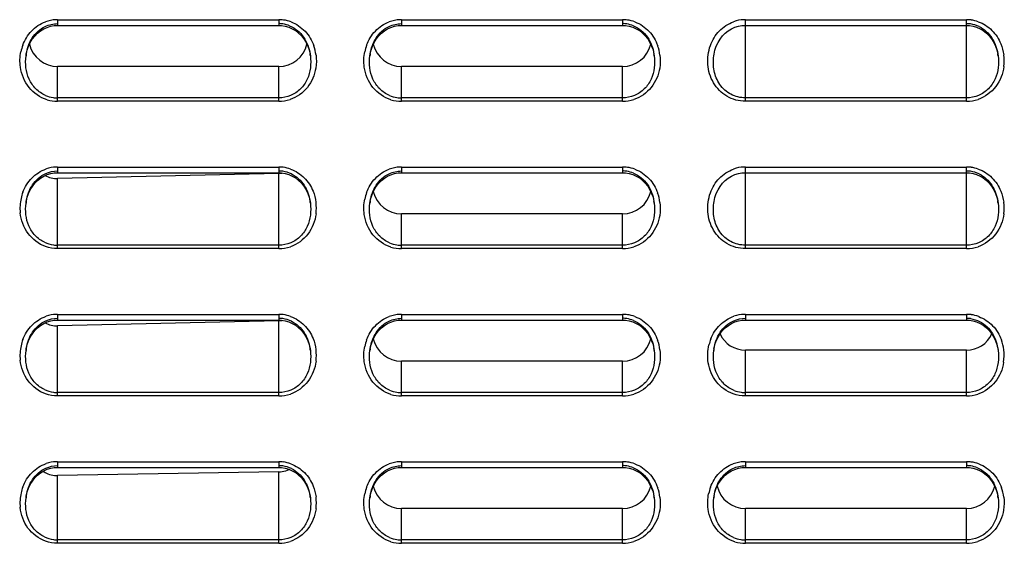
# Model space of a CAD drawing. Header units: millimetres. Extents: x 0 to 1000, y 0 to 850.
# Tile 21 of 80: x 138 to 198, y 426 to 458. Entities that reach past the tile are written whole.
import ezdxf

# ---------------------------------------------------------------- set-up
doc = ezdxf.new("R2010")
doc.units = ezdxf.units.MM
doc.header["$LTSCALE"] = 55.407407
doc.layers.get('0').update_dxf_attribs({"linetype": 'CONTINUOUS'})
doc.layers.add('CONGES', color=7, linetype='CONTINUOUS')
doc.layers.add('DEPOUILLE', color=7, linetype='CONTINUOUS')

msp = doc.modelspace()

# ---------------------------------------------------------------- linework, layer by layer
at = {"color": 7, "linetype": 'CONTINUOUS'}
for p, q in [((154.113, 455.488), (140.613, 455.488)), ((175.113, 455.488), (161.613, 455.488)), ((175.113, 446.488), (161.613, 446.488)), ((196.113, 438.159), (182.613, 438.159)), ((175.113, 437.488), (161.613, 437.488)), ((175.113, 428.488), (161.613, 428.488)), ((196.113, 428.488), (182.613, 428.488))]:
    msp.add_line(p, q, dxfattribs=at)
for centre, major_axis, start_param, end_param in [((140.613, 457.263), (0, 1.775), 8.091042, 9.424778), ((154.113, 457.263), (0, -1.775), 6.283185, 7.616879), ((161.613, 457.263), (0, 1.775), 8.091042, 9.424778), ((175.113, 457.263), (0, -1.775), 6.283185, 7.616879), ((161.613, 448.263), (0, 1.775), 8.091042, 9.424778), ((175.113, 448.263), (0, -1.775), 6.283185, 7.616879), ((182.613, 439.859), (0, 1.7), 8.278947, 9.424778), ((196.113, 439.859), (0, -1.7), 6.283185, 7.428759), ((161.613, 439.263), (0, 1.775), 8.091042, 9.424778), ((175.113, 439.263), (0, -1.775), 6.283185, 7.616879), ((161.613, 430.263), (0, 1.775), 8.091042, 9.424778), ((175.113, 430.263), (0, -1.775), 6.283185, 7.616879), ((182.613, 430.263), (0, 1.775), 8.091042, 9.424778), ((196.113, 430.263), (0, -1.775), 6.283185, 7.616879)]:
    msp.add_ellipse(centre, major_axis=major_axis, ratio=1, start_param=start_param, end_param=end_param, dxfattribs=at)
at = {"layer": 'CONGES', "color": 9, "linetype": 'CONTINUOUS'}
for p, q in [((140.613, 458.346), (140.613, 457.996)), ((140.613, 458.346), (154.113, 458.346)), ((154.113, 458.346), (154.113, 457.996)), ((161.613, 458.346), (161.613, 457.996)), ((161.613, 458.346), (175.113, 458.346)), ((175.113, 458.346), (175.113, 457.996)), ((182.613, 453.359), (182.613, 458.346)), ((182.613, 458.346), (196.113, 458.346)), ((196.113, 453.359), (196.113, 458.346)), ((180.68, 456.129), (180.681, 456.138)), ((140.613, 453.359), (140.613, 455.488)), ((154.113, 453.359), (154.113, 455.488)), ((161.613, 453.359), (161.613, 455.488)), ((175.113, 453.359), (175.113, 455.488)), ((154.113, 453.569), (140.613, 453.569)), ((175.113, 453.569), (161.613, 453.569)), ((196.113, 453.569), (182.613, 453.569)), ((154.113, 453.359), (140.613, 453.359)), ((175.113, 453.359), (161.613, 453.359)), ((196.113, 453.359), (182.613, 453.359)), ((140.613, 449.346), (140.613, 448.996)), ((140.613, 449.346), (154.113, 449.346)), ((154.113, 449.346), (154.113, 448.996)), ((161.613, 449.346), (161.613, 448.996)), ((161.613, 449.346), (175.113, 449.346)), ((175.113, 449.346), (175.113, 448.996)), ((182.613, 444.359), (182.613, 449.346)), ((182.613, 449.346), (196.113, 449.346)), ((196.113, 444.359), (196.113, 449.346)), ((140.613, 444.359), (140.613, 448.642)), ((154.113, 444.359), (154.113, 448.959)), ((180.68, 447.129), (180.681, 447.138)), ((161.613, 444.359), (161.613, 446.488)), ((175.113, 444.359), (175.113, 446.488)), ((154.113, 444.569), (140.613, 444.569)), ((175.113, 444.569), (161.613, 444.569)), ((196.113, 444.569), (182.613, 444.569)), ((154.113, 444.359), (140.613, 444.359)), ((175.113, 444.359), (161.613, 444.359)), ((196.113, 444.359), (182.613, 444.359)), ((140.613, 440.346), (140.613, 439.996)), ((140.613, 440.346), (154.113, 440.346)), ((154.113, 440.346), (154.113, 439.996)), ((161.613, 440.346), (161.613, 439.996)), ((161.613, 440.346), (175.113, 440.346)), ((175.113, 440.346), (175.113, 439.996)), ((182.613, 440.346), (182.613, 439.996)), ((182.613, 440.346), (196.113, 440.346)), ((196.113, 440.346), (196.113, 439.996)), ((140.613, 435.359), (140.613, 439.642)), ((154.113, 435.359), (154.113, 439.959)), ((182.613, 435.359), (182.613, 438.159)), ((196.113, 435.359), (196.113, 438.159)), ((161.613, 435.359), (161.613, 437.488)), ((175.113, 435.359), (175.113, 437.488)), ((154.113, 435.569), (140.613, 435.569)), ((154.113, 435.359), (140.613, 435.359)), ((175.113, 435.569), (161.613, 435.569)), ((175.113, 435.359), (161.613, 435.359)), ((196.113, 435.569), (182.613, 435.569)), ((196.113, 435.359), (182.613, 435.359)), ((140.613, 431.346), (140.613, 430.996)), ((140.613, 431.346), (154.113, 431.346)), ((154.113, 431.346), (154.113, 430.996)), ((161.613, 431.346), (161.613, 430.996)), ((161.613, 431.346), (175.113, 431.346)), ((175.113, 431.346), (175.113, 430.996)), ((182.613, 431.346), (182.613, 430.996)), ((182.613, 431.346), (196.113, 431.346)), ((196.113, 431.346), (196.113, 430.996)), ((154.113, 426.359), (154.113, 430.72)), ((140.613, 426.359), (140.613, 430.499)), ((161.613, 426.359), (161.613, 428.488)), ((175.113, 426.359), (175.113, 428.488)), ((182.613, 426.359), (182.613, 428.488)), ((196.113, 426.359), (196.113, 428.488)), ((154.113, 426.569), (140.613, 426.569)), ((154.113, 426.359), (140.613, 426.359)), ((175.113, 426.569), (161.613, 426.569)), ((175.113, 426.359), (161.613, 426.359)), ((196.113, 426.569), (182.613, 426.569)), ((196.113, 426.359), (182.613, 426.359))]:
    msp.add_line(p, q, dxfattribs=at)
at = {"layer": 'CONGES', "color": 7, "linetype": 'CONTINUOUS'}
for p, q in [((139.381, 457.518), (139.565, 457.663)), ((139.565, 457.663), (139.762, 457.783)), ((139.762, 457.783), (139.97, 457.877)), ((139.97, 457.877), (140.184, 457.944)), ((140.184, 457.944), (140.402, 457.983)), ((140.402, 457.983), (140.613, 457.996)), ((140.613, 457.996), (154.113, 457.996)), ((154.113, 457.996), (154.292, 457.987)), ((154.292, 457.987), (154.513, 457.951)), ((154.513, 457.951), (154.731, 457.887)), ((154.731, 457.887), (154.942, 457.795)), ((154.942, 457.795), (155.143, 457.676)), ((155.143, 457.676), (155.33, 457.531)), ((160.381, 457.518), (160.565, 457.663)), ((160.565, 457.663), (160.762, 457.783)), ((160.762, 457.783), (160.97, 457.877)), ((160.97, 457.877), (161.184, 457.944)), ((161.184, 457.944), (161.402, 457.983)), ((161.402, 457.983), (161.613, 457.996)), ((161.613, 457.996), (175.113, 457.996)), ((175.113, 457.996), (175.292, 457.987)), ((175.292, 457.987), (175.513, 457.951)), ((175.513, 457.951), (175.731, 457.887)), ((175.731, 457.887), (175.942, 457.795)), ((175.942, 457.795), (176.143, 457.676)), ((176.143, 457.676), (176.33, 457.531)), ((181.385, 457.521), (181.569, 457.666)), ((181.569, 457.666), (181.766, 457.786)), ((181.766, 457.786), (181.974, 457.879)), ((181.974, 457.879), (182.188, 457.945)), ((182.188, 457.945), (182.405, 457.983)), ((182.405, 457.983), (182.613, 457.996)), ((182.613, 457.996), (196.113, 457.996)), ((196.113, 457.996), (196.293, 457.987)), ((196.293, 457.987), (196.514, 457.95)), ((196.514, 457.95), (196.732, 457.886)), ((196.732, 457.886), (196.943, 457.794)), ((196.943, 457.794), (197.144, 457.675)), ((197.144, 457.675), (197.331, 457.53)), ((138.939, 456.952), (139.066, 457.16)), ((139.066, 457.16), (139.214, 457.349)), ((139.214, 457.349), (139.381, 457.518)), ((155.33, 457.531), (155.501, 457.362)), ((155.501, 457.362), (155.652, 457.172)), ((155.652, 457.172), (155.782, 456.962)), ((159.939, 456.952), (160.066, 457.16)), ((160.066, 457.16), (160.214, 457.349)), ((160.214, 457.349), (160.381, 457.518)), ((176.33, 457.531), (176.501, 457.362)), ((176.501, 457.362), (176.652, 457.172)), ((176.652, 457.172), (176.782, 456.962)), ((180.941, 456.956), (181.069, 457.164)), ((181.069, 457.164), (181.217, 457.353)), ((181.217, 457.353), (181.385, 457.521)), ((197.331, 457.53), (197.501, 457.361)), ((197.501, 457.361), (197.652, 457.171)), ((197.652, 457.171), (197.782, 456.962)), ((138.697, 456.244), (138.753, 456.491)), ((138.753, 456.491), (138.834, 456.728)), ((138.834, 456.728), (138.939, 456.952)), ((155.782, 456.962), (155.889, 456.737)), ((155.889, 456.737), (155.972, 456.497)), ((155.972, 456.497), (156.029, 456.246)), ((159.697, 456.244), (159.753, 456.491)), ((159.753, 456.491), (159.834, 456.728)), ((159.834, 456.728), (159.939, 456.952)), ((176.782, 456.962), (176.889, 456.737)), ((176.889, 456.737), (176.972, 456.497)), ((176.972, 456.497), (177.029, 456.246)), ((180.697, 456.245), (180.754, 456.493)), ((180.754, 456.493), (180.835, 456.731)), ((180.835, 456.731), (180.941, 456.956)), ((197.782, 456.962), (197.889, 456.736)), ((197.889, 456.736), (197.972, 456.496)), ((197.972, 456.496), (198.029, 456.246)), ((138.68, 456.131), (138.697, 456.244)), ((138.68, 456.131), (138.681, 456.138)), ((156.029, 456.246), (156.046, 456.131)), ((156.045, 456.138), (156.046, 456.131)), ((159.68, 456.131), (159.697, 456.244)), ((159.68, 456.131), (159.681, 456.138)), ((177.029, 456.246), (177.046, 456.131)), ((177.045, 456.138), (177.046, 456.131)), ((180.68, 456.129), (180.697, 456.245)), ((198.029, 456.246), (198.046, 456.131)), ((198.045, 456.138), (198.046, 456.133)), ((139.386, 448.522), (139.571, 448.667)), ((139.571, 448.667), (139.768, 448.786)), ((139.768, 448.786), (139.975, 448.879)), ((139.975, 448.879), (140.189, 448.945)), ((140.189, 448.945), (140.406, 448.984)), ((140.406, 448.984), (140.613, 448.996)), ((140.613, 448.996), (154.113, 448.996)), ((154.113, 448.996), (154.293, 448.987)), ((154.293, 448.987), (154.514, 448.95)), ((154.514, 448.95), (154.732, 448.886)), ((154.732, 448.886), (154.943, 448.794)), ((154.943, 448.794), (155.144, 448.675)), ((155.144, 448.675), (155.331, 448.53)), ((160.381, 448.518), (160.565, 448.663)), ((160.565, 448.663), (160.762, 448.783)), ((160.762, 448.783), (160.97, 448.877)), ((160.97, 448.877), (161.184, 448.944)), ((161.184, 448.944), (161.402, 448.983)), ((161.402, 448.983), (161.613, 448.996)), ((161.613, 448.996), (175.113, 448.996)), ((175.113, 448.996), (175.292, 448.987)), ((175.292, 448.987), (175.513, 448.951)), ((175.513, 448.951), (175.731, 448.887)), ((175.731, 448.887), (175.942, 448.795)), ((175.942, 448.795), (176.143, 448.676)), ((176.143, 448.676), (176.33, 448.531)), ((181.385, 448.521), (181.569, 448.666)), ((181.569, 448.666), (181.766, 448.786)), ((181.766, 448.786), (181.974, 448.879)), ((181.974, 448.879), (182.188, 448.945)), ((182.188, 448.945), (182.405, 448.983)), ((182.405, 448.983), (182.613, 448.996)), ((182.613, 448.996), (196.113, 448.996)), ((196.113, 448.996), (196.293, 448.987)), ((196.293, 448.987), (196.514, 448.95)), ((196.514, 448.95), (196.732, 448.886)), ((196.732, 448.886), (196.943, 448.794)), ((196.943, 448.794), (197.144, 448.675)), ((197.144, 448.675), (197.331, 448.53)), ((138.941, 447.957), (139.069, 448.165)), ((139.069, 448.165), (139.218, 448.354)), ((139.218, 448.354), (139.386, 448.522)), ((155.331, 448.53), (155.502, 448.361)), ((155.502, 448.361), (155.652, 448.171)), ((155.652, 448.171), (155.782, 447.961)), ((159.939, 447.952), (160.066, 448.16)), ((160.066, 448.16), (160.214, 448.349)), ((160.214, 448.349), (160.381, 448.518)), ((176.33, 448.531), (176.501, 448.362)), ((176.501, 448.362), (176.652, 448.172)), ((176.652, 448.172), (176.782, 447.962)), ((180.941, 447.956), (181.069, 448.164)), ((181.069, 448.164), (181.217, 448.353)), ((181.217, 448.353), (181.385, 448.521)), ((197.331, 448.53), (197.501, 448.361)), ((197.501, 448.361), (197.652, 448.171)), ((197.652, 448.171), (197.782, 447.962)), ((138.697, 447.245), (138.754, 447.494)), ((138.754, 447.494), (138.836, 447.732)), ((138.836, 447.732), (138.941, 447.957)), ((155.782, 447.961), (155.889, 447.736)), ((155.889, 447.736), (155.972, 447.496)), ((155.972, 447.496), (156.029, 447.246)), ((159.697, 447.244), (159.753, 447.491)), ((159.753, 447.491), (159.834, 447.728)), ((159.834, 447.728), (159.939, 447.952)), ((176.782, 447.962), (176.889, 447.737)), ((176.889, 447.737), (176.972, 447.497)), ((176.972, 447.497), (177.029, 447.246)), ((180.697, 447.245), (180.754, 447.493)), ((180.754, 447.493), (180.835, 447.731)), ((180.835, 447.731), (180.941, 447.956)), ((197.782, 447.962), (197.889, 447.736)), ((197.889, 447.736), (197.972, 447.496)), ((197.972, 447.496), (198.029, 447.246)), ((138.68, 447.131), (138.697, 447.245)), ((138.68, 447.131), (138.681, 447.138)), ((156.029, 447.246), (156.046, 447.131)), ((156.045, 447.138), (156.046, 447.131)), ((159.68, 447.131), (159.697, 447.244)), ((159.68, 447.131), (159.681, 447.138)), ((177.029, 447.246), (177.046, 447.131)), ((177.045, 447.138), (177.046, 447.131)), ((180.68, 447.129), (180.697, 447.245)), ((198.029, 447.246), (198.046, 447.131)), ((198.045, 447.138), (198.046, 447.133)), ((139.386, 439.522), (139.571, 439.667)), ((139.571, 439.667), (139.768, 439.786)), ((139.768, 439.786), (139.975, 439.879)), ((139.975, 439.879), (140.189, 439.945)), ((140.189, 439.945), (140.406, 439.984)), ((140.406, 439.984), (140.613, 439.996)), ((140.613, 439.996), (154.113, 439.996)), ((154.113, 439.996), (154.293, 439.987)), ((154.293, 439.987), (154.514, 439.95)), ((154.514, 439.95), (154.732, 439.886)), ((154.732, 439.886), (154.943, 439.794)), ((154.943, 439.794), (155.144, 439.675)), ((155.144, 439.675), (155.331, 439.53)), ((160.381, 439.518), (160.565, 439.663)), ((160.565, 439.663), (160.762, 439.783)), ((160.762, 439.783), (160.97, 439.877)), ((160.97, 439.877), (161.184, 439.944)), ((161.184, 439.944), (161.402, 439.983)), ((161.402, 439.983), (161.613, 439.996)), ((161.613, 439.996), (175.113, 439.996)), ((175.113, 439.996), (175.292, 439.987)), ((175.292, 439.987), (175.513, 439.951)), ((175.513, 439.951), (175.731, 439.887)), ((175.731, 439.887), (175.942, 439.795)), ((175.942, 439.795), (176.143, 439.676)), ((176.143, 439.676), (176.33, 439.531)), ((181.388, 439.524), (181.573, 439.668)), ((181.573, 439.668), (181.77, 439.788)), ((181.77, 439.788), (181.977, 439.88)), ((181.977, 439.88), (182.191, 439.946)), ((182.191, 439.946), (182.408, 439.984)), ((182.408, 439.984), (182.613, 439.996)), ((182.613, 439.996), (196.113, 439.996)), ((196.113, 439.996), (196.292, 439.987)), ((196.292, 439.987), (196.513, 439.951)), ((196.513, 439.951), (196.731, 439.887)), ((196.731, 439.887), (196.942, 439.795)), ((196.942, 439.795), (197.143, 439.676)), ((197.143, 439.676), (197.33, 439.531)), ((138.836, 438.732), (138.941, 438.957)), ((138.941, 438.957), (139.069, 439.165)), ((139.069, 439.165), (139.218, 439.354)), ((139.218, 439.354), (139.386, 439.522)), ((155.331, 439.53), (155.502, 439.361)), ((155.502, 439.361), (155.652, 439.171)), ((155.652, 439.171), (155.782, 438.961)), ((155.782, 438.961), (155.889, 438.736)), ((159.939, 438.952), (160.066, 439.16)), ((160.066, 439.16), (160.214, 439.349)), ((160.214, 439.349), (160.381, 439.518)), ((176.33, 439.531), (176.501, 439.362)), ((176.501, 439.362), (176.652, 439.172)), ((176.652, 439.172), (176.782, 438.962)), ((176.782, 438.962), (176.889, 438.737)), ((180.836, 438.734), (180.942, 438.959)), ((180.942, 438.959), (181.071, 439.167)), ((181.071, 439.167), (181.22, 439.356)), ((181.22, 439.356), (181.388, 439.524)), ((197.33, 439.531), (197.501, 439.362)), ((197.501, 439.362), (197.652, 439.171)), ((197.652, 439.171), (197.782, 438.962)), ((197.782, 438.962), (197.889, 438.736)), ((138.697, 438.245), (138.754, 438.494)), ((138.754, 438.494), (138.836, 438.732)), ((155.889, 438.736), (155.972, 438.496)), ((155.972, 438.496), (156.029, 438.246)), ((159.697, 438.244), (159.753, 438.491)), ((159.753, 438.491), (159.834, 438.728)), ((159.834, 438.728), (159.939, 438.952)), ((176.889, 438.737), (176.972, 438.497)), ((176.972, 438.497), (177.029, 438.246)), ((180.697, 438.246), (180.754, 438.495)), ((180.754, 438.495), (180.836, 438.734)), ((197.889, 438.736), (197.972, 438.496)), ((197.972, 438.496), (198.029, 438.246)), ((138.68, 438.131), (138.697, 438.245)), ((138.68, 438.131), (138.681, 438.138)), ((156.029, 438.246), (156.046, 438.131)), ((156.045, 438.138), (156.046, 438.131)), ((159.68, 438.131), (159.697, 438.244)), ((159.68, 438.131), (159.681, 438.138)), ((177.029, 438.246), (177.046, 438.131)), ((177.045, 438.138), (177.046, 438.131)), ((180.68, 438.131), (180.697, 438.246)), ((180.68, 438.131), (180.681, 438.137)), ((198.029, 438.246), (198.046, 438.131)), ((198.045, 438.138), (198.046, 438.131)), ((139.386, 430.522), (139.571, 430.667)), ((139.571, 430.667), (139.768, 430.786)), ((139.768, 430.786), (139.975, 430.879)), ((139.975, 430.879), (140.189, 430.945)), ((140.189, 430.945), (140.406, 430.984)), ((140.406, 430.984), (140.613, 430.996)), ((140.613, 430.996), (154.113, 430.996)), ((154.113, 430.996), (154.293, 430.987)), ((154.293, 430.987), (154.514, 430.95)), ((154.514, 430.95), (154.732, 430.886)), ((154.732, 430.886), (154.943, 430.794)), ((154.943, 430.794), (155.144, 430.675)), ((155.144, 430.675), (155.331, 430.53)), ((160.381, 430.518), (160.565, 430.663)), ((160.565, 430.663), (160.762, 430.783)), ((160.762, 430.783), (160.97, 430.877)), ((160.97, 430.877), (161.184, 430.944)), ((161.184, 430.944), (161.402, 430.983)), ((161.402, 430.983), (161.613, 430.996)), ((161.613, 430.996), (175.113, 430.996)), ((175.113, 430.996), (175.292, 430.987)), ((175.292, 430.987), (175.513, 430.951)), ((175.513, 430.951), (175.731, 430.887)), ((175.731, 430.887), (175.942, 430.795)), ((175.942, 430.795), (176.143, 430.676)), ((176.143, 430.676), (176.33, 430.531)), ((181.381, 430.518), (181.565, 430.663)), ((181.565, 430.663), (181.762, 430.783)), ((181.762, 430.783), (181.97, 430.877)), ((181.97, 430.877), (182.184, 430.944)), ((182.184, 430.944), (182.402, 430.983)), ((182.402, 430.983), (182.613, 430.996)), ((182.613, 430.996), (196.113, 430.996)), ((196.113, 430.996), (196.292, 430.987)), ((196.292, 430.987), (196.513, 430.951)), ((196.513, 430.951), (196.731, 430.887)), ((196.731, 430.887), (196.942, 430.795)), ((196.942, 430.795), (197.143, 430.676)), ((197.143, 430.676), (197.33, 430.531)), ((138.836, 429.732), (138.941, 429.957)), ((138.941, 429.957), (139.07, 430.165)), ((139.07, 430.165), (139.219, 430.354)), ((139.219, 430.354), (139.386, 430.522)), ((155.331, 430.53), (155.502, 430.361)), ((155.502, 430.361), (155.652, 430.171)), ((155.652, 430.171), (155.782, 429.961)), ((155.782, 429.961), (155.889, 429.736)), ((159.834, 429.728), (159.939, 429.952)), ((159.939, 429.952), (160.066, 430.16)), ((160.066, 430.16), (160.214, 430.349)), ((160.214, 430.349), (160.381, 430.518)), ((176.33, 430.531), (176.501, 430.362)), ((176.501, 430.362), (176.652, 430.172)), ((176.652, 430.172), (176.782, 429.962)), ((176.782, 429.962), (176.889, 429.737)), ((180.834, 429.728), (180.939, 429.952)), ((180.939, 429.952), (181.066, 430.16)), ((181.066, 430.16), (181.214, 430.349)), ((181.214, 430.349), (181.381, 430.518)), ((197.33, 430.531), (197.501, 430.362)), ((197.501, 430.362), (197.652, 430.172)), ((197.652, 430.172), (197.782, 429.962)), ((197.782, 429.962), (197.889, 429.737)), ((138.697, 429.245), (138.754, 429.494)), ((138.754, 429.494), (138.836, 429.732)), ((155.889, 429.736), (155.972, 429.496)), ((155.972, 429.496), (156.029, 429.246)), ((159.697, 429.244), (159.753, 429.491)), ((159.753, 429.491), (159.834, 429.728)), ((176.889, 429.737), (176.972, 429.497)), ((176.972, 429.497), (177.029, 429.246)), ((180.697, 429.244), (180.753, 429.491)), ((180.753, 429.491), (180.834, 429.728)), ((197.889, 429.737), (197.972, 429.497)), ((197.972, 429.497), (198.029, 429.246)), ((138.68, 429.131), (138.697, 429.245)), ((138.68, 429.131), (138.681, 429.137)), ((156.029, 429.246), (156.046, 429.131)), ((156.045, 429.138), (156.046, 429.131)), ((159.68, 429.131), (159.697, 429.244)), ((159.68, 429.131), (159.681, 429.138)), ((177.029, 429.246), (177.046, 429.131)), ((177.045, 429.138), (177.046, 429.131)), ((180.68, 429.131), (180.697, 429.244)), ((180.68, 429.131), (180.681, 429.138)), ((198.029, 429.246), (198.046, 429.131)), ((198.045, 429.138), (198.046, 429.131))]:
    msp.add_line(p, q, dxfattribs=at)
at = {"layer": 'CONGES', "color": 9, "linetype": 'CONTINUOUS'}
for centre, radius, start, end in [((140.617, 456.169), 2.177, 92.69803, 110.21945), ((140.613, 456.196), 2.15, 90.001, 92.62779), ((154.113, 456.189), 2.157, 82.21447, 89.98702), ((154.109, 456.171), 2.175, 69.52767, 82.18241), ((161.617, 456.169), 2.177, 92.69803, 110.21945), ((161.613, 456.196), 2.15, 90.001, 92.62779), ((175.113, 456.189), 2.157, 82.21447, 89.98702), ((175.109, 456.171), 2.175, 69.52767, 82.18241), ((182.616, 456.171), 2.175, 92.59165, 109.34698), ((182.613, 456.195), 2.15, 90.00072, 92.5303), ((196.113, 456.19), 2.156, 82.53122, 89.98989), ((196.109, 456.172), 2.173, 70.37433, 82.50328), ((141.038, 455.843), 2.725, 159.70078, 168.42794), ((153.668, 455.838), 2.746, 7.23086, 19.54021), ((162.038, 455.843), 2.725, 159.70078, 168.42794), ((174.668, 455.838), 2.746, 7.23086, 19.54021), ((195.63, 455.832), 2.784, 353.04974, 7.58202), ((140.615, 455.574), 2.215, 253.02583, 269.9432), ((154.11, 455.577), 2.218, 270.06931, 288.31528), ((161.615, 455.574), 2.215, 253.02583, 269.9432), ((175.11, 455.577), 2.218, 270.06931, 288.31528), ((196.11, 455.579), 2.219, 270.07583, 288.82471), ((140.616, 447.171), 2.174, 92.56298, 109.14588), ((140.613, 447.196), 2.15, 90.00039, 92.5035), ((154.113, 447.19), 2.156, 82.5028, 89.98968), ((154.109, 447.172), 2.174, 70.29842, 82.47452), ((161.617, 447.169), 2.177, 92.69803, 110.21945), ((161.613, 447.196), 2.15, 90.001, 92.62779), ((175.113, 447.189), 2.157, 82.21447, 89.98702), ((175.109, 447.171), 2.175, 69.52767, 82.18241), ((182.616, 447.171), 2.175, 92.59165, 109.34698), ((182.613, 447.195), 2.15, 90.00072, 92.5303), ((196.113, 447.19), 2.156, 82.53122, 89.98989), ((196.109, 447.172), 2.173, 70.37433, 82.50328), ((141.104, 446.831), 2.792, 167.64533, 185.71687), ((141.029, 446.846), 2.716, 159.38683, 167.62416), ((162.038, 446.843), 2.725, 159.70078, 168.42794), ((174.668, 446.838), 2.746, 7.23086, 19.54021), ((153.631, 446.832), 2.784, 352.84068, 7.55208), ((195.63, 446.832), 2.784, 353.04974, 7.58202), ((154.11, 446.579), 2.219, 270.07511, 288.77476), ((161.615, 446.574), 2.215, 253.02583, 269.9432), ((175.11, 446.577), 2.218, 270.06931, 288.31528), ((196.11, 446.579), 2.219, 270.07583, 288.82471), ((140.616, 438.171), 2.174, 92.56298, 109.14588), ((140.613, 438.196), 2.15, 90.00039, 92.5035), ((154.113, 438.19), 2.156, 82.5028, 89.98968), ((154.109, 438.172), 2.174, 70.29842, 82.47452), ((161.617, 438.169), 2.177, 92.69803, 110.21945), ((161.613, 438.196), 2.15, 90.001, 92.62779), ((175.113, 438.189), 2.157, 82.21447, 89.98702), ((175.109, 438.171), 2.175, 69.52767, 82.18241), ((182.616, 438.172), 2.174, 92.52156, 108.85497), ((182.613, 438.196), 2.15, 90.00024, 92.46477), ((196.113, 438.189), 2.157, 82.28805, 89.98777), ((196.109, 438.171), 2.175, 69.72395, 82.257), ((141.104, 437.831), 2.792, 167.64533, 185.71687), ((141.029, 437.846), 2.716, 159.38683, 167.62416), ((162.038, 437.843), 2.725, 159.70078, 168.42794), ((174.668, 437.838), 2.746, 7.23086, 19.54021), ((183.018, 437.849), 2.704, 158.40468, 166.52581), ((195.671, 437.838), 2.743, 7.3033, 20.15081), ((153.631, 437.832), 2.784, 352.84068, 7.55208), ((195.633, 437.832), 2.782, 351.38819, 7.33167), ((154.11, 437.579), 2.219, 270.07511, 288.77476), ((161.615, 437.574), 2.215, 253.02583, 269.9432), ((175.11, 437.577), 2.218, 270.06931, 288.31528), ((196.11, 437.578), 2.218, 270.07067, 288.43203), ((140.616, 429.171), 2.174, 92.55879, 109.11649), ((140.613, 429.196), 2.15, 90.00036, 92.49959), ((154.113, 429.189), 2.156, 82.46504, 89.98942), ((154.109, 429.172), 2.174, 70.19651, 82.43629), ((161.617, 429.169), 2.177, 92.69803, 110.21945), ((161.613, 429.196), 2.15, 90.001, 92.62779), ((175.113, 429.189), 2.157, 82.21447, 89.98702), ((175.109, 429.171), 2.175, 69.52767, 82.18241), ((182.617, 429.169), 2.177, 92.69803, 110.21945), ((182.613, 429.196), 2.15, 90.001, 92.62779), ((196.113, 429.189), 2.157, 82.21447, 89.98702), ((196.109, 429.171), 2.175, 69.52767, 82.18241), ((141.104, 428.831), 2.792, 167.53497, 185.57114), ((141.028, 428.846), 2.715, 159.28784, 167.51292), ((162.038, 428.843), 2.725, 159.70078, 168.42794), ((174.668, 428.838), 2.746, 7.23086, 19.54021), ((183.038, 428.843), 2.725, 159.70078, 168.42794), ((195.668, 428.838), 2.746, 7.23086, 19.54021), ((153.631, 428.832), 2.784, 352.60665, 7.51303), ((154.11, 428.578), 2.219, 270.07444, 288.72657), ((161.615, 428.574), 2.215, 253.02583, 269.9432), ((175.11, 428.577), 2.218, 270.06931, 288.31528), ((182.615, 428.574), 2.215, 253.02583, 269.9432), ((196.11, 428.577), 2.218, 270.06931, 288.31528)]:
    msp.add_arc(centre, radius, start, end, dxfattribs=at)
at = {"layer": 'CONGES', "color": 7, "linetype": 'CONTINUOUS'}
for centre, radius, start, end in [((154.113, 456.324), 1.78, 81.65384, 89.98518), ((154.11, 456.311), 1.792, 67.99766, 81.61757), ((175.113, 456.324), 1.78, 81.65384, 89.98518), ((175.11, 456.311), 1.792, 67.99766, 81.61757), ((196.113, 456.324), 1.779, 81.99166, 89.98887), ((196.108, 456.304), 1.799, 64.27543, 81.9203), ((141.659, 455.761), 3.002, 170.48626, 172.7842), ((153.052, 455.76), 3.016, 7.19243, 9.35485), ((162.659, 455.761), 3.002, 170.48626, 172.7842), ((174.052, 455.76), 3.016, 7.19243, 9.35485), ((195.002, 455.752), 3.068, 7.2198, 9.65651), ((140.616, 455.456), 1.887, 247.02891, 261.308), ((140.614, 455.45), 1.881, 261.34034, 269.98422), ((161.616, 455.456), 1.887, 247.02891, 261.308), ((161.614, 455.45), 1.881, 261.34034, 269.98422), ((154.113, 447.324), 1.779, 81.96132, 89.98862), ((154.108, 447.304), 1.799, 64.17547, 81.88906), ((175.113, 447.324), 1.78, 81.65384, 89.98518), ((175.11, 447.311), 1.792, 67.99766, 81.61757), ((196.113, 447.324), 1.779, 81.99166, 89.98887), ((196.108, 447.304), 1.799, 64.27543, 81.9203), ((141.752, 446.747), 3.095, 171.48637, 172.75051), ((141.712, 446.753), 3.056, 170.4204, 171.4876), ((153.006, 446.753), 3.063, 7.21551, 9.58542), ((162.659, 446.761), 3.002, 170.48626, 172.7842), ((174.052, 446.76), 3.016, 7.19243, 9.35485), ((195.002, 446.752), 3.068, 7.2198, 9.65651), ((140.617, 446.459), 1.891, 244.84322, 262.14506), ((140.613, 446.448), 1.879, 262.19669, 269.99044), ((161.616, 446.456), 1.887, 247.02891, 261.308), ((161.614, 446.45), 1.881, 261.34034, 269.98422), ((154.113, 438.324), 1.779, 81.96132, 89.98862), ((154.108, 438.304), 1.799, 64.17547, 81.88906), ((175.113, 438.324), 1.78, 81.65384, 89.98518), ((175.11, 438.311), 1.792, 67.99766, 81.61757), ((196.113, 438.324), 1.779, 81.73228, 89.98617), ((141.752, 437.747), 3.095, 171.48637, 172.75051), ((141.712, 437.753), 3.056, 170.4204, 171.4876), ((153.006, 437.753), 3.063, 7.21551, 9.58542), ((162.659, 437.761), 3.002, 170.48626, 172.7842), ((174.052, 437.76), 3.016, 7.19243, 9.35485), ((183.729, 437.749), 3.073, 170.76339, 172.74374), ((140.617, 437.459), 1.891, 244.84322, 262.14506), ((140.613, 437.448), 1.879, 262.19669, 269.99044), ((161.616, 437.456), 1.887, 247.02891, 261.308), ((161.614, 437.45), 1.881, 261.34034, 269.98422), ((182.615, 437.454), 1.886, 248.91377, 261.99313), ((182.613, 437.448), 1.88, 262.01716, 269.9889), ((154.113, 429.324), 1.779, 81.92105, 89.98828), ((154.107, 429.304), 1.8, 64.04115, 81.84753), ((175.113, 429.324), 1.78, 81.65384, 89.98518), ((175.11, 429.311), 1.792, 67.99766, 81.61757), ((196.113, 429.324), 1.78, 81.65384, 89.98518), ((196.11, 429.311), 1.792, 67.99766, 81.61757), ((141.75, 428.747), 3.093, 171.39772, 172.74943), ((141.713, 428.753), 3.056, 170.42478, 171.39882), ((153.012, 428.754), 3.057, 7.21057, 9.49842), ((162.659, 428.761), 3.002, 170.48626, 172.7842), ((174.052, 428.76), 3.016, 7.19243, 9.35485), ((183.659, 428.761), 3.002, 170.48626, 172.7842), ((195.052, 428.76), 3.016, 7.19243, 9.35485), ((140.617, 428.459), 1.891, 244.78462, 262.12706), ((140.613, 428.448), 1.88, 262.17907, 269.99031), ((161.616, 428.456), 1.887, 247.02891, 261.308), ((161.614, 428.45), 1.881, 261.34034, 269.98422), ((182.616, 428.456), 1.887, 247.02891, 261.308), ((182.614, 428.45), 1.881, 261.34034, 269.98422)]:
    msp.add_arc(centre, radius, start, end, dxfattribs=at)
at = {"layer": 'CONGES', "color": 9, "linetype": 'CONTINUOUS'}
for points, knots in [([(138.482, 456.789), (138.6, 457.106), (138.961, 457.704), (139.547, 458.094), (139.865, 458.212)], [0, 0, 0, 0, 0.50052, 1, 1, 1, 1]), ([(154.87, 458.208), (155.19, 458.089), (155.782, 457.689), (156.141, 457.079), (156.256, 456.756)], [0, 0, 0, 0, 0.499428, 1, 1, 1, 1]), ([(159.482, 456.789), (159.6, 457.106), (159.961, 457.704), (160.547, 458.094), (160.865, 458.212)], [0, 0, 0, 0, 0.50052, 1, 1, 1, 1]), ([(175.87, 458.208), (176.19, 458.089), (176.782, 457.689), (177.141, 457.079), (177.256, 456.756)], [0, 0, 0, 0, 0.499428, 1, 1, 1, 1]), ([(180.476, 456.773), (180.595, 457.099), (180.964, 457.713), (181.569, 458.108), (181.896, 458.223)], [0, 0, 0, 0, 0.500542, 1, 1, 1, 1]), ([(196.839, 458.22), (197.147, 458.11), (197.72, 457.743), (198.086, 457.177), (198.211, 456.874)], [0, 0, 0, 0, 0.49949, 1, 1, 1, 1]), ([(182.613, 453.359), (182.225, 453.359), (181.432, 453.576), (180.583, 454.449), (180.235, 455.606), (180.343, 456.406), (180.476, 456.773)], [0, 0, 0, 0, 0.249294, 0.499097, 0.749536, 1, 1, 1, 1]), ([(182.613, 453.569), (182.311, 453.569), (181.696, 453.721), (180.995, 454.351), (180.653, 455.217), (180.643, 455.831), (180.68, 456.129)], [0, 0, 0, 0, 0.250418, 0.500981, 0.751154, 1, 1, 1, 1]), ([(139.969, 453.456), (139.542, 453.586), (138.754, 454.129), (138.401, 455.003), (138.338, 455.446)], [0, 0, 0, 0, 0.499062, 1, 1, 1, 1]), ([(156.379, 455.393), (156.311, 454.968), (155.963, 454.134), (155.215, 453.607), (154.807, 453.472)], [0, 0, 0, 0, 0.500813, 1, 1, 1, 1]), ([(160.969, 453.456), (160.542, 453.586), (159.754, 454.129), (159.401, 455.003), (159.338, 455.446)], [0, 0, 0, 0, 0.499062, 1, 1, 1, 1]), ([(177.379, 455.393), (177.311, 454.968), (176.963, 454.134), (176.215, 453.607), (175.807, 453.472)], [0, 0, 0, 0, 0.500813, 1, 1, 1, 1]), ([(198.394, 455.495), (198.34, 455.054), (198.009, 454.181), (197.245, 453.621), (196.826, 453.478)], [0, 0, 0, 0, 0.500898, 1, 1, 1, 1]), ([(138.487, 447.802), (138.608, 448.123), (138.979, 448.726), (139.58, 449.113), (139.903, 449.225)], [0, 0, 0, 0, 0.500525, 1, 1, 1, 1]), ([(154.842, 449.219), (155.151, 449.108), (155.726, 448.739), (156.091, 448.168), (156.215, 447.863)], [0, 0, 0, 0, 0.499484, 1, 1, 1, 1]), ([(159.482, 447.789), (159.6, 448.106), (159.961, 448.704), (160.547, 449.094), (160.865, 449.212)], [0, 0, 0, 0, 0.50052, 1, 1, 1, 1]), ([(175.87, 449.208), (176.19, 449.089), (176.782, 448.689), (177.141, 448.079), (177.256, 447.756)], [0, 0, 0, 0, 0.499428, 1, 1, 1, 1]), ([(180.476, 447.773), (180.595, 448.099), (180.964, 448.713), (181.569, 449.108), (181.896, 449.223)], [0, 0, 0, 0, 0.500542, 1, 1, 1, 1]), ([(196.839, 449.22), (197.147, 449.11), (197.72, 448.743), (198.086, 448.177), (198.211, 447.874)], [0, 0, 0, 0, 0.49949, 1, 1, 1, 1]), ([(182.613, 444.359), (182.225, 444.359), (181.432, 444.576), (180.583, 445.449), (180.235, 446.606), (180.343, 447.406), (180.476, 447.773)], [0, 0, 0, 0, 0.249294, 0.499097, 0.749536, 1, 1, 1, 1]), ([(182.613, 444.569), (182.311, 444.569), (181.696, 444.721), (180.995, 445.351), (180.653, 446.217), (180.643, 446.831), (180.68, 447.129)], [0, 0, 0, 0, 0.250418, 0.500981, 0.751154, 1, 1, 1, 1]), ([(139.879, 444.485), (139.457, 444.635), (138.689, 445.213), (138.371, 446.105), (138.326, 446.552)], [0, 0, 0, 0, 0.499069, 1, 1, 1, 1]), ([(156.393, 446.485), (156.337, 446.046), (156.005, 445.176), (155.242, 444.62), (154.824, 444.477)], [0, 0, 0, 0, 0.50089, 1, 1, 1, 1]), ([(160.969, 444.456), (160.542, 444.586), (159.754, 445.129), (159.401, 446.003), (159.338, 446.446)], [0, 0, 0, 0, 0.499062, 1, 1, 1, 1]), ([(177.379, 446.393), (177.311, 445.968), (176.963, 445.134), (176.215, 444.607), (175.807, 444.472)], [0, 0, 0, 0, 0.500813, 1, 1, 1, 1]), ([(198.394, 446.495), (198.34, 446.054), (198.009, 445.181), (197.245, 444.621), (196.826, 444.478)], [0, 0, 0, 0, 0.500898, 1, 1, 1, 1]), ([(138.487, 438.802), (138.608, 439.123), (138.979, 439.726), (139.58, 440.113), (139.903, 440.225)], [0, 0, 0, 0, 0.500525, 1, 1, 1, 1]), ([(154.842, 440.219), (155.151, 440.108), (155.726, 439.739), (156.091, 439.168), (156.215, 438.863)], [0, 0, 0, 0, 0.499484, 1, 1, 1, 1]), ([(159.482, 438.789), (159.6, 439.106), (159.961, 439.704), (160.547, 440.094), (160.865, 440.212)], [0, 0, 0, 0, 0.50052, 1, 1, 1, 1]), ([(175.87, 440.208), (176.19, 440.089), (176.782, 439.689), (177.141, 439.079), (177.256, 438.756)], [0, 0, 0, 0, 0.499428, 1, 1, 1, 1]), ([(180.504, 438.845), (180.628, 439.158), (181.001, 439.745), (181.595, 440.12), (181.914, 440.229)], [0, 0, 0, 0, 0.5005, 1, 1, 1, 1]), ([(196.863, 440.211), (197.181, 440.094), (197.768, 439.702), (198.129, 439.102), (198.246, 438.783)], [0, 0, 0, 0, 0.499441, 1, 1, 1, 1]), ([(139.879, 435.485), (139.457, 435.635), (138.689, 436.213), (138.371, 437.105), (138.326, 437.552)], [0, 0, 0, 0, 0.499069, 1, 1, 1, 1]), ([(156.393, 437.485), (156.337, 437.046), (156.005, 436.176), (155.242, 435.62), (154.824, 435.477)], [0, 0, 0, 0, 0.50089, 1, 1, 1, 1]), ([(160.969, 435.456), (160.542, 435.586), (159.754, 436.129), (159.401, 437.003), (159.338, 437.446)], [0, 0, 0, 0, 0.499062, 1, 1, 1, 1]), ([(177.379, 437.393), (177.311, 436.968), (176.963, 436.134), (176.215, 435.607), (175.807, 435.472)], [0, 0, 0, 0, 0.500813, 1, 1, 1, 1]), ([(181.862, 435.491), (181.469, 435.634), (180.751, 436.16), (180.415, 436.973), (180.348, 437.387)], [0, 0, 0, 0, 0.499228, 1, 1, 1, 1]), ([(198.383, 437.415), (198.318, 436.987), (197.973, 436.144), (197.221, 435.61), (196.812, 435.473)], [0, 0, 0, 0, 0.500831, 1, 1, 1, 1]), ([(138.489, 429.806), (138.61, 430.127), (138.981, 430.728), (139.581, 431.114), (139.904, 431.226)], [0, 0, 0, 0, 0.500522, 1, 1, 1, 1]), ([(154.846, 431.217), (155.157, 431.105), (155.733, 430.732), (156.098, 430.156), (156.221, 429.849)], [0, 0, 0, 0, 0.499476, 1, 1, 1, 1]), ([(159.482, 429.789), (159.6, 430.106), (159.961, 430.704), (160.547, 431.094), (160.865, 431.212)], [0, 0, 0, 0, 0.50052, 1, 1, 1, 1]), ([(175.87, 431.208), (176.19, 431.089), (176.782, 430.689), (177.141, 430.079), (177.256, 429.756)], [0, 0, 0, 0, 0.499428, 1, 1, 1, 1]), ([(180.482, 429.789), (180.6, 430.106), (180.961, 430.704), (181.547, 431.094), (181.865, 431.212)], [0, 0, 0, 0, 0.50052, 1, 1, 1, 1]), ([(196.87, 431.208), (197.19, 431.089), (197.782, 430.689), (198.141, 430.079), (198.256, 429.756)], [0, 0, 0, 0, 0.499428, 1, 1, 1, 1]), ([(139.877, 426.486), (139.454, 426.636), (138.686, 427.217), (138.369, 428.111), (138.325, 428.559)], [0, 0, 0, 0, 0.499065, 1, 1, 1, 1]), ([(156.391, 428.473), (156.334, 428.036), (156, 427.171), (155.239, 426.618), (154.823, 426.477)], [0, 0, 0, 0, 0.500878, 1, 1, 1, 1]), ([(160.969, 426.456), (160.542, 426.586), (159.754, 427.129), (159.401, 428.003), (159.338, 428.446)], [0, 0, 0, 0, 0.499062, 1, 1, 1, 1]), ([(177.379, 428.393), (177.311, 427.968), (176.963, 427.134), (176.215, 426.607), (175.807, 426.472)], [0, 0, 0, 0, 0.500813, 1, 1, 1, 1]), ([(181.969, 426.456), (181.542, 426.586), (180.754, 427.129), (180.401, 428.003), (180.338, 428.446)], [0, 0, 0, 0, 0.499062, 1, 1, 1, 1]), ([(198.379, 428.393), (198.311, 427.968), (197.963, 427.134), (197.215, 426.607), (196.807, 426.472)], [0, 0, 0, 0, 0.500813, 1, 1, 1, 1])]:
    msp.add_open_spline(points, degree=3, knots=knots, dxfattribs=at)
at = {"layer": 'CONGES', "color": 7, "linetype": 'CONTINUOUS'}
for points, knots in [([(138.699, 456.257), (138.756, 456.601), (138.988, 457.282), (139.535, 457.782), (139.85, 457.931)], [0, 0, 0, 0, 0.499479, 1, 1, 1, 1]), ([(154.781, 457.973), (155.121, 457.835), (155.721, 457.329), (155.969, 456.612), (156.029, 456.251)], [0, 0, 0, 0, 0.500457, 1, 1, 1, 1]), ([(159.699, 456.257), (159.756, 456.601), (159.988, 457.282), (160.535, 457.782), (160.85, 457.931)], [0, 0, 0, 0, 0.499479, 1, 1, 1, 1]), ([(175.781, 457.973), (176.121, 457.835), (176.721, 457.329), (176.969, 456.612), (177.029, 456.251)], [0, 0, 0, 0, 0.500457, 1, 1, 1, 1]), ([(196.889, 457.925), (197.2, 457.775), (197.737, 457.279), (197.968, 456.607), (198.026, 456.267)], [0, 0, 0, 0, 0.500655, 1, 1, 1, 1]), ([(139.879, 453.718), (139.657, 453.812), (139.245, 454.091), (138.697, 454.898), (138.622, 455.66), (138.68, 456.131)], [0, 0, 0, 0, 0.252063, 0.504024, 1, 1, 1, 1]), ([(156.046, 456.131), (156.105, 455.657), (156.029, 454.892), (155.474, 454.084), (155.059, 453.806), (154.836, 453.713)], [0, 0, 0, 0, 0.496204, 0.748015, 1, 1, 1, 1]), ([(160.879, 453.718), (160.657, 453.812), (160.245, 454.091), (159.697, 454.898), (159.622, 455.66), (159.68, 456.131)], [0, 0, 0, 0, 0.252063, 0.504024, 1, 1, 1, 1]), ([(177.046, 456.131), (177.105, 455.657), (177.029, 454.892), (176.474, 454.084), (176.059, 453.806), (175.836, 453.713)], [0, 0, 0, 0, 0.496204, 0.748015, 1, 1, 1, 1]), ([(198.046, 456.133), (198.105, 455.663), (198.031, 454.903), (197.486, 454.096), (197.076, 453.816), (196.855, 453.721)], [0, 0, 0, 0, 0.496221, 0.74802, 1, 1, 1, 1]), ([(138.699, 447.261), (138.758, 447.611), (138.998, 448.305), (139.565, 448.805), (139.89, 448.949)], [0, 0, 0, 0, 0.499543, 1, 1, 1, 1]), ([(154.891, 448.924), (155.202, 448.773), (155.739, 448.276), (155.969, 447.603), (156.027, 447.263)], [0, 0, 0, 0, 0.500661, 1, 1, 1, 1]), ([(159.699, 447.257), (159.756, 447.601), (159.988, 448.282), (160.535, 448.782), (160.85, 448.931)], [0, 0, 0, 0, 0.499479, 1, 1, 1, 1]), ([(175.781, 448.973), (176.121, 448.835), (176.721, 448.329), (176.969, 447.612), (177.029, 447.251)], [0, 0, 0, 0, 0.500457, 1, 1, 1, 1]), ([(196.889, 448.925), (197.2, 448.775), (197.737, 448.279), (197.968, 447.607), (198.026, 447.267)], [0, 0, 0, 0, 0.500655, 1, 1, 1, 1]), ([(139.813, 444.748), (139.6, 444.848), (139.208, 445.132), (138.692, 445.93), (138.623, 446.671), (138.68, 447.131)], [0, 0, 0, 0, 0.252039, 0.503903, 1, 1, 1, 1]), ([(156.046, 447.131), (156.104, 446.661), (156.03, 445.901), (155.484, 445.094), (155.074, 444.815), (154.853, 444.721)], [0, 0, 0, 0, 0.496222, 0.748021, 1, 1, 1, 1]), ([(160.879, 444.718), (160.657, 444.812), (160.245, 445.091), (159.697, 445.898), (159.622, 446.66), (159.68, 447.131)], [0, 0, 0, 0, 0.252063, 0.504024, 1, 1, 1, 1]), ([(177.046, 447.131), (177.105, 446.657), (177.029, 445.892), (176.474, 445.084), (176.059, 444.806), (175.836, 444.713)], [0, 0, 0, 0, 0.496204, 0.748015, 1, 1, 1, 1]), ([(198.046, 447.133), (198.105, 446.663), (198.031, 445.903), (197.486, 445.096), (197.076, 444.816), (196.855, 444.721)], [0, 0, 0, 0, 0.496221, 0.74802, 1, 1, 1, 1]), ([(138.699, 438.261), (138.758, 438.611), (138.998, 439.305), (139.565, 439.805), (139.89, 439.949)], [0, 0, 0, 0, 0.499543, 1, 1, 1, 1]), ([(154.891, 439.924), (155.202, 439.773), (155.739, 439.276), (155.969, 438.603), (156.027, 438.263)], [0, 0, 0, 0, 0.500661, 1, 1, 1, 1]), ([(159.699, 438.257), (159.756, 438.601), (159.988, 439.282), (160.535, 439.782), (160.85, 439.931)], [0, 0, 0, 0, 0.499479, 1, 1, 1, 1]), ([(175.781, 439.973), (176.121, 439.835), (176.721, 439.329), (176.969, 438.612), (177.029, 438.251)], [0, 0, 0, 0, 0.500457, 1, 1, 1, 1]), ([(180.696, 438.243), (180.754, 438.598), (180.993, 439.303), (181.57, 439.81), (181.9, 439.954)], [0, 0, 0, 0, 0.499583, 1, 1, 1, 1]), ([(196.913, 439.913), (197.237, 439.751), (197.787, 439.212), (198, 438.497), (198.045, 438.138)], [0, 0, 0, 0, 0.500616, 1, 1, 1, 1]), ([(139.813, 435.748), (139.6, 435.848), (139.208, 436.132), (138.692, 436.93), (138.623, 437.671), (138.68, 438.131)], [0, 0, 0, 0, 0.252039, 0.503903, 1, 1, 1, 1]), ([(156.046, 438.131), (156.104, 437.661), (156.03, 436.901), (155.484, 436.094), (155.074, 435.815), (154.853, 435.721)], [0, 0, 0, 0, 0.496222, 0.748021, 1, 1, 1, 1]), ([(160.879, 435.718), (160.657, 435.812), (160.245, 436.091), (159.697, 436.898), (159.622, 437.66), (159.68, 438.131)], [0, 0, 0, 0, 0.252063, 0.504024, 1, 1, 1, 1]), ([(177.046, 438.131), (177.105, 437.657), (177.029, 436.892), (176.474, 436.084), (176.059, 435.806), (175.836, 435.713)], [0, 0, 0, 0, 0.496204, 0.748015, 1, 1, 1, 1]), ([(181.937, 435.695), (181.707, 435.783), (181.278, 436.056), (180.701, 436.87), (180.62, 437.65), (180.68, 438.131)], [0, 0, 0, 0, 0.252086, 0.504068, 1, 1, 1, 1]), ([(198.046, 438.131), (198.105, 437.658), (198.029, 436.894), (197.477, 436.086), (197.063, 435.809), (196.84, 435.715)], [0, 0, 0, 0, 0.496208, 0.748016, 1, 1, 1, 1]), ([(138.699, 429.261), (138.758, 429.611), (138.998, 430.305), (139.565, 430.806), (139.891, 430.95)], [0, 0, 0, 0, 0.499545, 1, 1, 1, 1]), ([(154.895, 430.922), (155.206, 430.771), (155.742, 430.272), (155.97, 429.599), (156.027, 429.259)], [0, 0, 0, 0, 0.50067, 1, 1, 1, 1]), ([(159.699, 429.257), (159.756, 429.601), (159.988, 430.282), (160.535, 430.782), (160.85, 430.931)], [0, 0, 0, 0, 0.499479, 1, 1, 1, 1]), ([(175.781, 430.973), (176.121, 430.835), (176.721, 430.329), (176.969, 429.612), (177.029, 429.251)], [0, 0, 0, 0, 0.500457, 1, 1, 1, 1]), ([(180.699, 429.257), (180.756, 429.601), (180.988, 430.282), (181.535, 430.782), (181.85, 430.931)], [0, 0, 0, 0, 0.499479, 1, 1, 1, 1]), ([(196.781, 430.973), (197.121, 430.835), (197.721, 430.329), (197.969, 429.612), (198.029, 429.251)], [0, 0, 0, 0, 0.500457, 1, 1, 1, 1]), ([(139.811, 426.748), (139.598, 426.849), (139.207, 427.133), (138.692, 427.931), (138.623, 428.671), (138.68, 429.131)], [0, 0, 0, 0, 0.252039, 0.503902, 1, 1, 1, 1]), ([(156.046, 429.131), (156.104, 428.66), (156.03, 427.9), (155.483, 427.093), (155.073, 426.814), (154.851, 426.72)], [0, 0, 0, 0, 0.496218, 0.748019, 1, 1, 1, 1]), ([(160.879, 426.718), (160.657, 426.812), (160.245, 427.091), (159.697, 427.898), (159.622, 428.66), (159.68, 429.131)], [0, 0, 0, 0, 0.252063, 0.504024, 1, 1, 1, 1]), ([(177.046, 429.131), (177.105, 428.657), (177.029, 427.892), (176.474, 427.084), (176.059, 426.806), (175.836, 426.713)], [0, 0, 0, 0, 0.496204, 0.748015, 1, 1, 1, 1]), ([(181.879, 426.718), (181.657, 426.812), (181.245, 427.091), (180.697, 427.898), (180.622, 428.66), (180.68, 429.131)], [0, 0, 0, 0, 0.252063, 0.504024, 1, 1, 1, 1]), ([(198.046, 429.131), (198.105, 428.657), (198.029, 427.892), (197.474, 427.084), (197.059, 426.806), (196.836, 426.713)], [0, 0, 0, 0, 0.496204, 0.748015, 1, 1, 1, 1])]:
    msp.add_open_spline(points, degree=3, knots=knots, dxfattribs=at)
for points in [[(139.85, 457.931), (140.086, 458.043), (140.352, 458.103), (140.613, 458.103)], [(160.85, 457.931), (161.086, 458.043), (161.352, 458.103), (161.613, 458.103)], [(154.836, 453.713), (154.609, 453.619), (154.359, 453.569), (154.113, 453.569)], [(175.836, 453.713), (175.609, 453.619), (175.359, 453.569), (175.113, 453.569)], [(196.855, 453.721), (196.623, 453.622), (196.366, 453.569), (196.113, 453.569)], [(139.89, 448.949), (140.115, 449.049), (140.367, 449.103), (140.613, 449.103)], [(160.85, 448.931), (161.086, 449.043), (161.352, 449.103), (161.613, 449.103)], [(154.853, 444.721), (154.622, 444.621), (154.365, 444.569), (154.113, 444.569)], [(175.836, 444.713), (175.609, 444.619), (175.359, 444.569), (175.113, 444.569)], [(196.855, 444.721), (196.623, 444.622), (196.366, 444.569), (196.113, 444.569)], [(139.89, 439.949), (140.115, 440.049), (140.367, 440.103), (140.613, 440.103)], [(160.85, 439.931), (161.086, 440.043), (161.352, 440.103), (161.613, 440.103)], [(181.9, 439.954), (182.123, 440.051), (182.37, 440.103), (182.613, 440.103)], [(196.368, 440.085), (196.557, 440.057), (196.743, 439.999), (196.913, 439.913)], [(154.853, 435.721), (154.622, 435.621), (154.365, 435.569), (154.113, 435.569)], [(175.836, 435.713), (175.609, 435.619), (175.359, 435.569), (175.113, 435.569)], [(196.84, 435.715), (196.612, 435.619), (196.36, 435.569), (196.113, 435.569)], [(139.891, 430.95), (140.116, 431.05), (140.367, 431.103), (140.613, 431.103)], [(160.85, 430.931), (161.086, 431.043), (161.352, 431.103), (161.613, 431.103)], [(181.85, 430.931), (182.086, 431.043), (182.352, 431.103), (182.613, 431.103)], [(154.851, 426.72), (154.62, 426.621), (154.364, 426.569), (154.113, 426.569)], [(175.836, 426.713), (175.609, 426.619), (175.359, 426.569), (175.113, 426.569)], [(196.836, 426.713), (196.609, 426.619), (196.359, 426.569), (196.113, 426.569)]]:
    msp.add_open_spline(points, degree=3, dxfattribs=at)
at = {"layer": 'CONGES', "color": 9, "linetype": 'CONTINUOUS'}
for points in [[(198.211, 456.874), (198.299, 456.658), (198.359, 456.43), (198.39, 456.199)], [(138.338, 455.446), (138.294, 455.758), (138.305, 456.081), (138.368, 456.39)], [(156.392, 456.183), (156.425, 455.922), (156.422, 455.653), (156.379, 455.393)], [(159.338, 455.446), (159.294, 455.758), (159.305, 456.081), (159.368, 456.39)], [(177.392, 456.183), (177.425, 455.922), (177.422, 455.653), (177.379, 455.393)], [(156.215, 447.863), (156.301, 447.651), (156.36, 447.425), (156.39, 447.197)], [(159.338, 446.446), (159.294, 446.758), (159.305, 447.081), (159.368, 447.39)], [(198.211, 447.874), (198.299, 447.658), (198.359, 447.43), (198.39, 447.199)], [(177.392, 447.183), (177.425, 446.922), (177.422, 446.653), (177.379, 446.393)], [(140.613, 444.359), (140.365, 444.359), (140.113, 444.403), (139.879, 444.485)], [(156.215, 438.863), (156.301, 438.651), (156.36, 438.425), (156.39, 438.197)], [(159.338, 437.446), (159.294, 437.758), (159.305, 438.081), (159.368, 438.39)], [(180.348, 437.387), (180.289, 437.747), (180.303, 438.125), (180.388, 438.479)], [(177.392, 438.183), (177.425, 437.922), (177.422, 437.653), (177.379, 437.393)], [(140.613, 435.359), (140.365, 435.359), (140.113, 435.403), (139.879, 435.485)], [(182.613, 435.359), (182.359, 435.359), (182.101, 435.405), (181.862, 435.491)], [(156.221, 429.849), (156.304, 429.64), (156.361, 429.419), (156.391, 429.196)], [(159.338, 428.446), (159.294, 428.758), (159.305, 429.081), (159.368, 429.39)], [(180.338, 428.446), (180.294, 428.758), (180.305, 429.081), (180.368, 429.39)], [(177.392, 429.183), (177.425, 428.922), (177.422, 428.653), (177.379, 428.393)], [(198.392, 429.183), (198.425, 428.922), (198.422, 428.653), (198.379, 428.393)], [(140.613, 426.359), (140.364, 426.359), (140.112, 426.403), (139.877, 426.486)]]:
    msp.add_open_spline(points, degree=3, dxfattribs=at)
at = {"layer": 'DEPOUILLE', "color": 7, "linetype": 'CONTINUOUS'}
for p, q in [((154.113, 448.959), (140.613, 448.642)), ((154.113, 439.959), (140.613, 439.642)), ((154.113, 430.72), (140.613, 430.499))]:
    msp.add_line(p, q, dxfattribs=at)
for centre, radius, start, end in [((154.077, 450.459), 1.501, 271.37625, 279.61781), ((154.077, 441.459), 1.501, 271.37625, 279.61781), ((140.583, 432.024), 1.525, 235.90292, 240.8598), ((154.087, 432.242), 1.523, 270.9687, 278.70541), ((154.082, 432.277), 1.558, 278.70545, 295.68069)]:
    msp.add_arc(centre, radius, start, end, dxfattribs=at)
for points in [[(139.849, 448.828), (140.079, 448.702), (140.351, 448.636), (140.613, 448.642)], [(139.849, 439.828), (140.079, 439.702), (140.351, 439.636), (140.613, 439.642)], [(139.841, 430.692), (140.073, 430.563), (140.348, 430.494), (140.613, 430.499)]]:
    msp.add_open_spline(points, degree=3, dxfattribs=at)

doc.saveas('drawing.dxf')
